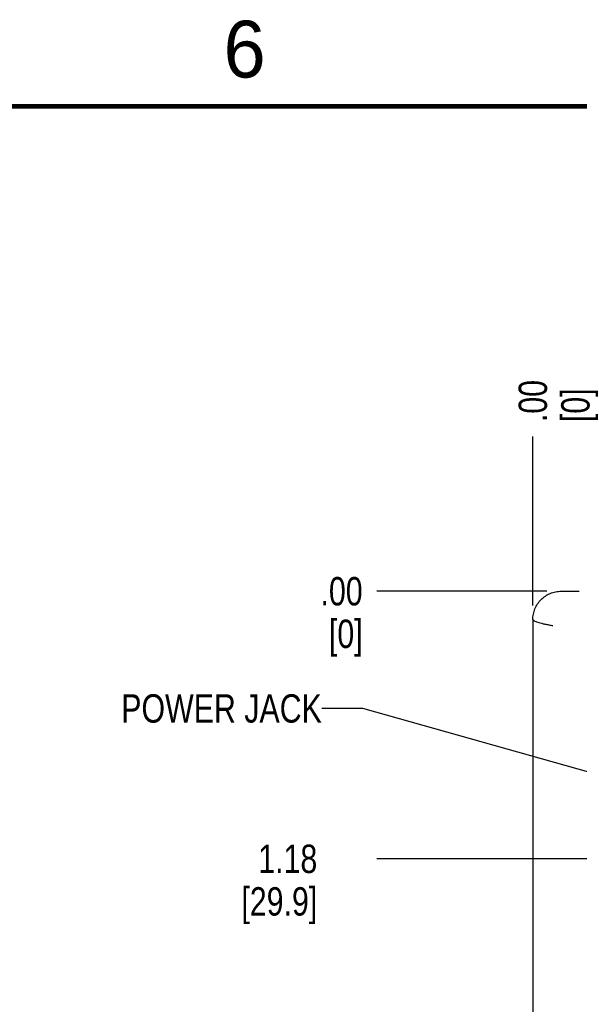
# Model space of a CAD drawing. Header units: inches. Extents: x 0 to 34, y 0 to 22.
# Tile 19 of 39: x 9.6 to 12.1, y 17.5 to 21.9. Entities that reach past the tile are written whole.
import ezdxf

# ---------------------------------------------------------------- set-up
doc = ezdxf.new("R2010")
doc.units = ezdxf.units.IN
doc.header["$LTSCALE"] = 1.87
doc.header["$MEASUREMENT"] = 0
doc.layers.get('0').update_dxf_attribs({"linetype": 'CONTINUOUS'})
doc.layers.add('DETAIL', color=7, linetype='CONTINUOUS')
doc.layers.add('DIMENSIONS', color=7, linetype='CONTINUOUS')
doc.styles.get("Standard").update_dxf_attribs({"font": 'txt', "width": 0.8})
doc.styles.add('TEXTSTYLE_2', font='txt')
doc.dimstyles.new('DIMSTYLE_1', dxfattribs={"dimtxt": 0.125, "dimasz": 0.18, "dimexe": 0.18, "dimexo": 0.0625, "dimgap": 0.09, "dimtad": 0, "dimtih": 1, "dimtoh": 1, "dimzin": 4, "dimdsep": 46, "dimtxsty": 'STANDARD', "dimblk": '_FILLED', "dimblk1": '_FILLED', "dimblk2": '_FILLED', "dimcen": 0.09, "dimadec": 0, "dimazin": 0, "dimtfac": 1, "dimtofl": 0, "dimtmove": 0, "dimatfit": 3, "dimldrblk": '_FILLED', "dimfxl": 1, "dimtolj": 1, "dimtzin": 4, "dimarcsym": 0})
doc.dimstyles.get("Standard").update_dxf_attribs({"dimtxt": 0.125, "dimasz": 0.18, "dimexe": 0.18, "dimexo": 0.0625, "dimgap": 0.09, "dimtad": 0, "dimtih": 1, "dimtoh": 1, "dimdec": 3, "dimzin": 4, "dimdsep": 46, "dimtxsty": 'STANDARD', "dimblk": '_FILLED', "dimblk1": '_FILLED', "dimblk2": '_FILLED', "dimcen": 0.09, "dimadec": 0, "dimazin": 0, "dimtol": 1, "dimtp": 0.01, "dimtm": 0.01, "dimtfac": 1, "dimtdec": 3, "dimtofl": 0, "dimtmove": 0, "dimatfit": 3, "dimldrblk": '_FILLED', "dimfxl": 1, "dimtolj": 1, "dimtzin": 4, "dimarcsym": 0})

# ---------------------------------------------------------------- blocks, each defined once
blk = doc.blocks.new('*D0')
at = {"layer": 'DIMENSIONS', "color": 2, "linetype": 'CONTINUOUS'}
blk.add_line((13.7559, 18.3732), (13.7559, 20.0465), dxfattribs=at)
at = {"layer": 'DIMENSIONS', "color": 2, "linetype": 'CONTINUOUS', "insert": (13.6934, 20.109), "char_height": 0.125, "width": 0.4, "attachment_point": 1, "rotation": 90, "line_spacing_factor": 0.9}
blk.add_mtext('1.89\\P[48]', dxfattribs=at)
blk = doc.blocks.new('_FILLED')
at = {"color": 0, "linetype": 'BYBLOCK'}
blk.add_solid([(0, 0), (-1, 0.174), (-1, -0.174)], dxfattribs=at)
blk = doc.blocks.new('*D1')
at = {"layer": 'DIMENSIONS', "color": 2, "linetype": 'CONTINUOUS'}
blk.add_line((11.8646, 19.3018), (11.8646, 20.0465), dxfattribs=at)
at = {"layer": 'DIMENSIONS', "color": 2, "linetype": 'CONTINUOUS', "insert": (11.8021, 20.109), "char_height": 0.125, "width": 0.3, "attachment_point": 1, "rotation": 90, "line_spacing_factor": 0.9}
blk.add_mtext('.00\\P[0]', dxfattribs=at)
blk = doc.blocks.new('*D2')
at = {"layer": 'DIMENSIONS', "color": 2, "linetype": 'CONTINUOUS'}
blk.add_line((14.5559, 18.3732), (14.5559, 20.0465), dxfattribs=at)
at = {"layer": 'DIMENSIONS', "color": 2, "linetype": 'CONTINUOUS', "insert": (14.4934, 20.109), "char_height": 0.125, "width": 0.6, "attachment_point": 1, "rotation": 90, "line_spacing_factor": 0.9}
blk.add_mtext('2.69\\P[68.4]', dxfattribs=at)
blk = doc.blocks.new('*D3')
at = {"layer": 'DIMENSIONS', "color": 2, "linetype": 'CONTINUOUS'}
blk.add_line((15.3559, 18.3732), (15.3559, 20.0465), dxfattribs=at)
at = {"layer": 'DIMENSIONS', "color": 2, "linetype": 'CONTINUOUS', "insert": (15.2934, 20.109), "char_height": 0.125, "width": 0.6, "attachment_point": 1, "rotation": 90, "line_spacing_factor": 0.9}
blk.add_mtext('3.49\\P[88.7]', dxfattribs=at)
blk = doc.blocks.new('*D4')
at = {"layer": 'DIMENSIONS', "color": 2, "linetype": 'CONTINUOUS'}
blk.add_line((16.1559, 18.3732), (16.1559, 20.0465), dxfattribs=at)
at = {"layer": 'DIMENSIONS', "color": 2, "linetype": 'CONTINUOUS', "insert": (16.0934, 20.109), "char_height": 0.125, "width": 0.5, "attachment_point": 1, "rotation": 90, "line_spacing_factor": 0.9}
blk.add_mtext('4.29\\P[109]', dxfattribs=at)
blk = doc.blocks.new('*D5')
at = {"layer": 'DIMENSIONS', "color": 2, "linetype": 'CONTINUOUS'}
blk.add_line((16.9559, 18.3732), (16.9559, 20.0465), dxfattribs=at)
at = {"layer": 'DIMENSIONS', "color": 2, "linetype": 'CONTINUOUS', "insert": (16.8934, 20.109), "char_height": 0.125, "width": 0.7, "attachment_point": 1, "rotation": 90, "line_spacing_factor": 0.9}
blk.add_mtext('5.09\\P[129.3]', dxfattribs=at)
blk = doc.blocks.new('*D6')
at = {"layer": 'DIMENSIONS', "color": 2, "linetype": 'CONTINUOUS'}
blk.add_line((17.7559, 18.3732), (17.7559, 20.0465), dxfattribs=at)
at = {"layer": 'DIMENSIONS', "color": 2, "linetype": 'CONTINUOUS', "insert": (17.6934, 20.109), "char_height": 0.125, "width": 0.7, "attachment_point": 1, "rotation": 90, "line_spacing_factor": 0.9}
blk.add_mtext('5.89\\P[149.6]', dxfattribs=at)
blk = doc.blocks.new('*D7')
at = {"layer": 'DIMENSIONS', "color": 2, "linetype": 'CONTINUOUS'}
blk.add_line((18.5559, 18.3732), (18.5559, 20.0465), dxfattribs=at)
at = {"layer": 'DIMENSIONS', "color": 2, "linetype": 'CONTINUOUS', "insert": (18.4934, 20.109), "char_height": 0.125, "width": 0.5, "attachment_point": 1, "rotation": 90, "line_spacing_factor": 0.9}
blk.add_mtext('6.69\\P[170]', dxfattribs=at)
blk = doc.blocks.new('*D15')
at = {"layer": 'DIMENSIONS', "color": 2, "linetype": 'CONTINUOUS'}
blk.add_line((13.5684, 18.1856), (11.1771, 18.1856), dxfattribs=at)
at = {"layer": 'DIMENSIONS', "color": 2, "linetype": 'CONTINUOUS', "insert": (10.9146, 18.2481), "char_height": 0.125, "width": 0.6, "attachment_point": 3, "line_spacing_factor": 0.9}
blk.add_mtext('1.18\\P[29.9]', dxfattribs=at)
blk = doc.blocks.new('*D16')
at = {"layer": 'DIMENSIONS', "color": 2, "linetype": 'CONTINUOUS'}
blk.add_line((11.927, 19.3643), (11.1771, 19.3643), dxfattribs=at)
at = {"layer": 'DIMENSIONS', "color": 2, "linetype": 'CONTINUOUS', "insert": (11.1146, 19.4268), "char_height": 0.125, "width": 0.3, "attachment_point": 3, "line_spacing_factor": 0.9}
blk.add_mtext('.00\\P[0]', dxfattribs=at)
blk = doc.blocks.new('*D17')
at = {"layer": 'DIMENSIONS', "color": 2, "linetype": 'CONTINUOUS'}
blk.add_line((13.7377, 16.3511), (11.1771, 16.3511), dxfattribs=at)
at = {"layer": 'DIMENSIONS', "color": 2, "linetype": 'CONTINUOUS', "insert": (10.9146, 16.4136), "char_height": 0.125, "width": 0.6, "attachment_point": 3, "line_spacing_factor": 0.9}
blk.add_mtext('3.01\\P[76.5]', dxfattribs=at)

msp = doc.modelspace()

# ---------------------------------------------------------------- linework, layer by layer
at = {"color": 7, "linetype": 'CONTINUOUS'}
for p, q in [((11.9895, 19.3643), (12.0694, 19.3643)), ((11.8646, 19.2393), (11.8646, 15.23))]:
    msp.add_line(p, q, dxfattribs=at)
at = {"color": 7, "linetype": 'CONTINUOUS', "const_width": 0.02}
msp.add_lwpolyline([(33.5, 21.5), (0.5, 21.5)], dxfattribs=at)
at = {"color": 7, "linetype": 'CONTINUOUS'}
for points, knots in [([(11.8646, 19.2393), (11.8646, 19.2474), (11.8662, 19.2638), (11.8733, 19.2874), (11.8849, 19.3092), (11.9006, 19.3282), (11.9196, 19.3439), (11.9414, 19.3555), (11.965, 19.3626), (11.9814, 19.3643), (11.9895, 19.3643)], [0, 0, 0, 0, 0.124892, 0.250016, 0.375004, 0.500001, 0.624999, 0.749987, 0.875109, 1, 1, 1, 1]), ([(11.8646, 19.2393), (11.865, 19.2387), (11.8661, 19.2375), (11.8681, 19.2359), (11.8707, 19.2342), (11.8751, 19.2319), (11.8821, 19.2291), (11.8921, 19.2259), (11.9043, 19.2226), (11.9186, 19.2194), (11.9351, 19.2161), (11.9468, 19.2141), (11.953, 19.2131)], [0, 0, 0, 0, 0.023594, 0.051404, 0.083927, 0.121473, 0.212343, 0.325, 0.459902, 0.617298, 0.797313, 1, 1, 1, 1])]:
    msp.add_open_spline(points, degree=3, knots=knots, dxfattribs=at)

# ---------------------------------------------------------------- texts
at = {"color": 2, "linetype": 'CONTINUOUS', "insert": (10.5012, 21.8772), "char_height": 0.25, "width": 0.25, "attachment_point": 1, "line_spacing_factor": 0.9, "style": 'TEXTSTYLE_2'}
msp.add_mtext('6', dxfattribs=at)
at = {"layer": 'DETAIL', "color": 2, "linetype": 'CONTINUOUS', "insert": (10.9346, 18.9104), "char_height": 0.125, "width": 1, "attachment_point": 3, "line_spacing_factor": 0.9}
msp.add_mtext('POWER JACK', dxfattribs=at)

# ---------------------------------------------------------------- dimensions: what is measured, and where the dimension line sits
at = {"layer": 'DIMENSIONS', "color": 2, "linetype": 'CONTINUOUS'}
for feature_location, offset, dtype, origin, picture, middle in [((16.9559, 18.3732), (0, 1.6734), 1, (11.8646, 18.3107), '*D5', (17.0496, 20.459)), ((17.7559, 18.3732), (0, 1.6734), 1, (11.8646, 18.3107), '*D6', (17.8496, 20.459)), ((14.5559, 18.3732), (0, 1.6734), 1, (11.8646, 18.3107), '*D2', (14.6496, 20.409)), ((15.3559, 18.3732), (0, 1.6734), 1, (11.8646, 18.3107), '*D3', (15.4496, 20.409)), ((16.1559, 18.3732), (0, 1.6734), 1, (11.8646, 18.3107), '*D4', (16.2496, 20.359)), ((18.5559, 18.3732), (0, 1.6734), 1, (11.8646, 18.3107), '*D7', (18.6496, 20.359)), ((13.7559, 18.3732), (0, 1.6734), 1, (11.8646, 19.2393), '*D0', (13.8496, 20.309)), ((11.8645619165, 19.3017749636), (0, 0.744744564), 1, (11.8645619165, 19.2392749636), '*D1', (11.9583119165, 20.2590195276)), ((11.9270226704, 19.364256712), (-0.7499607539, 0), 0, (11.9895226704, 19.364256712), '*D16', (10.7645619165, 19.270506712)), ((13.5684, 18.1856), (-2.3913, 0), 0, (11.9895, 19.3643), '*D15', (10.5646, 18.0919)), ((13.7377, 16.3511), (-2.5606, 0), 0, (13.8002, 19.3643), '*D17', (10.5646, 16.2574))]:
    dim = msp.add_ordinate_dim(feature_location=feature_location, offset=offset, dtype=dtype, origin=origin, dimstyle='DIMSTYLE_1', dxfattribs=at)
    dim.commit()
    dim.dimension.update_dxf_attribs({"geometry": picture, "text_midpoint": middle})

# ---------------------------------------------------------------- leaders
at = {"layer": 'DETAIL', "color": 2, "linetype": 'CONTINUOUS'}
msp.add_leader([(13.079, 18.2936), (11.1146, 18.8479), (10.9346, 18.8479)], dimstyle='STANDARD', override={"dimtad": 0, "dimldrblk": 'DOT'}, dxfattribs=at)

doc.saveas('drawing.dxf')
